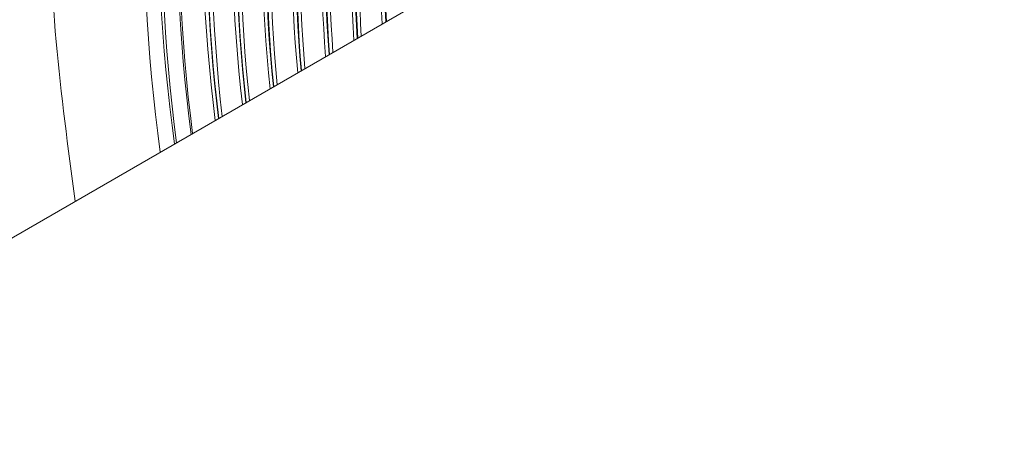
# Model space of a CAD drawing. Header units: millimetres. Extents: x 0 to 1118, y 0 to 864.
# Tile 254 of 256: x 777 to 791, y 595 to 601. Entities that reach past the tile are written whole.
import ezdxf

# ---------------------------------------------------------------- set-up
doc = ezdxf.new("R2010")
doc.units = ezdxf.units.MM

msp = doc.modelspace()

# ---------------------------------------------------------------- linework, layer by layer
at = {"color": 7, "linetype": 'Continuous', "lineweight": 15}
msp.add_line((786.569, 603.723), (766.557, 592.171), dxfattribs=at)
for centre, radius, start, end in [((804.174, 602.761), 25.594, 167.5877, 187.8822), ((803.416, 602.8), 24.62, 167.2579, 187.998), ((803.56, 602.659), 24.481, 166.9034, 187.3746), ((803.56, 602.657), 24.456, 166.9018, 187.3461), ((802.905, 602.725), 23.453, 166.4724, 187.3466), ((803.592, 602.664), 24.076, 166.8037, 186.9424), ((803.055, 602.611), 23.532, 166.6858, 186.9678), ((802.813, 602.632), 22.918, 166.4502, 186.6936), ((803.811, 602.545), 24.223, 167.007, 186.5421), ((803.055, 602.594), 23.101, 166.5919, 186.4745), ((802.957, 602.517), 22.991, 166.6617, 186.3054), ((802.928, 602.495), 22.907, 166.6567, 186.2004), ((802.976, 602.523), 22.634, 166.5369, 185.8964), ((802.956, 602.501), 22.559, 166.5651, 185.7858), ((802.857, 602.424), 22.448, 166.6361, 185.6083), ((802.828, 602.401), 22.363, 166.6307, 185.4977), ((802.875, 602.43), 22.09, 166.508, 185.1765), ((802.855, 602.407), 22.015, 166.5366, 185.0601), ((802.756, 602.33), 21.903, 166.6087, 184.8733), ((802.726, 602.308), 21.819, 166.603, 184.7566), ((802.773, 602.337), 21.545, 166.4772, 184.4167), ((802.752, 602.314), 21.469, 166.5062, 184.2939), ((802.653, 602.237), 21.357, 166.5794, 184.0971), ((802.622, 602.215), 21.272, 166.5733, 183.9737), ((802.669, 602.244), 20.997, 166.4441, 183.6132), ((802.535, 602.231), 20.81, 166.4278, 183.5292), ((801.948, 602.197), 20.213, 166.2999, 183.5236), ((802.501, 602.123), 20.707, 166.5352, 183.151), ((802.004, 602.204), 19.893, 166.1791, 182.9912), ((802.455, 602.137), 20.286, 166.4045, 182.6582), ((801.848, 602.109), 19.669, 166.2748, 182.6434)]:
    msp.add_arc(centre, radius, start, end, dxfattribs=at)
at = {"color": 9, "linetype": 'Continuous', "lineweight": 0}
msp.add_arc((804.106, 602.701), 25.259, 167.5739, 187.5303, dxfattribs=at)
at = {"color": 7, "linetype": 'Continuous', "lineweight": 15}
msp.add_open_spline([(777.553, 598.519), (777.445, 599.318), (777.221, 600.976), (777.134, 603.38), (777.233, 605.727), (777.54, 607.931), (778.046, 609.975), (778.749, 611.836), (779.64, 613.498), (780.712, 614.945), (781.954, 616.162), (783.355, 617.137), (784.9, 617.862), (786.574, 618.33), (788.363, 618.535), (790.234, 618.477), (792.169, 618.163), (794.147, 617.597), (796.136, 616.816), (797.466, 616.104), (798.117, 615.756)], degree=3, knots=[0, 0, 0, 0, 0.0523774, 0.1085352, 0.1646931, 0.2208509, 0.2770087, 0.3331665, 0.3893243, 0.4454821, 0.5016399, 0.5577977, 0.6139555, 0.6701133, 0.7262711, 0.7824289, 0.8373959, 0.892363, 0.94733, 1, 1, 1, 1], dxfattribs=at)

doc.saveas('drawing.dxf')
